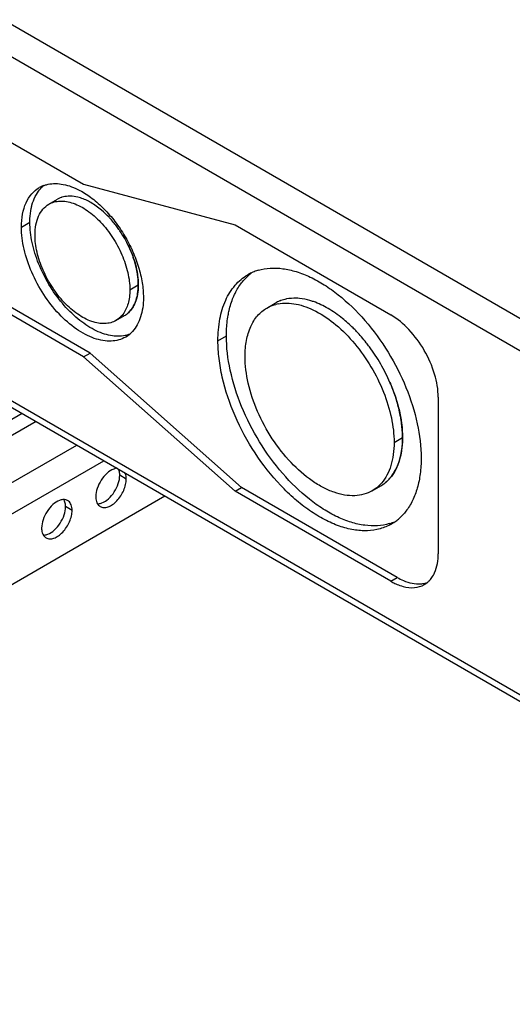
# Model space of a CAD drawing. Header units: inches. Extents: x 6 to 353, y 6 to 228.
# Tile 130 of 256: x 320.78 to 324, y 120.59 to 127.01. Entities that reach past the tile are written whole.
import ezdxf

# ---------------------------------------------------------------- set-up
doc = ezdxf.new("R2010")
doc.units = ezdxf.units.IN
doc.header["$LTSCALE"] = 19.946667
doc.header["$MEASUREMENT"] = 0
doc.layers.get('0').update_dxf_attribs({"linetype": 'CONTINUOUS'})
doc.layers.add('03_ALL_AXES', color=7, linetype='CONTINUOUS')

msp = doc.modelspace()

# ---------------------------------------------------------------- linework, layer by layer
at = {"color": 7, "linetype": 'Continuous'}
for p, q in [((331.5881, 120.708), (316.2863, 129.5423)), ((330.7902, 120.958), (316.847, 129.0079)), ((316.8831, 126.7483), (330.7934, 118.7173)), ((316.9098, 126.6892), (330.7934, 118.6737)), ((320.7988, 124.4439), (317.7691, 122.6947)), ((320.8908, 124.3909), (317.7691, 122.5886)), ((317.7691, 122.2824), (321.1559, 124.2378)), ((317.7691, 122.0783), (321.3327, 124.1357)), ((317.7691, 121.6186), (321.7308, 123.9059))]:
    msp.add_line(p, q, dxfattribs=at)
at = {"layer": '03_ALL_AXES', "color": 7, "linetype": 'Continuous'}
for p, q in [((320.4509, 126.3698), (321.2007, 125.9369)), ((321.2007, 125.9369), (322.1885, 125.6722)), ((320.9742, 125.8073), (321.0293, 125.8392)), ((320.7952, 125.6581), (320.8503, 125.6899)), ((322.1885, 125.6722), (323.2047, 125.0855)), ((321.2007, 124.8131), (319.8841, 125.5732)), ((321.2431, 124.8376), (319.9265, 125.5977)), ((321.5023, 125.2498), (321.5574, 125.2817)), ((322.3963, 125.1306), (322.4515, 125.1625)), ((321.4117, 125.0496), (321.4668, 125.0814)), ((322.0772, 124.9179), (322.1323, 124.9498)), ((321.2007, 124.8131), (321.2431, 124.8376)), ((322.1885, 123.9371), (321.2007, 124.8131)), ((322.231, 123.9616), (321.2431, 124.8376)), ((323.5144, 124.5491), (323.5144, 123.5293)), ((323.2262, 124.2545), (323.2814, 124.2864)), ((321.4789, 124.016), (321.4365, 124.0405)), ((323.0838, 123.9398), (323.139, 123.9717)), ((322.1885, 123.9371), (322.231, 123.9616)), ((323.2047, 123.3505), (322.1885, 123.9371)), ((323.2471, 123.375), (322.231, 123.9616)), ((321.1254, 123.8119), (321.0829, 123.8364)), ((323.2047, 123.3505), (323.2471, 123.375))]:
    msp.add_line(p, q, dxfattribs=at)
for centre, radius, start, end in [((321.0062, 125.7517), 0.1892, 110.63388, 119.97833), ((321.0709, 125.7732), 0.2033, 135.33244, 137.72779), ((321.0664, 125.7777), 0.1969, 130.09349, 135.34152), ((321.1025, 125.7124), 0.1464, 115.88076, 119.99721), ((321.1034, 125.7104), 0.1486, 108.94298, 115.86299), ((321.1044, 125.7076), 0.1516, 107.55766, 108.9539), ((320.8143, 125.21), 0.7533, 30.86227, 33.719), ((320.8125, 125.2088), 0.7556, 26.28682, 30.87228), ((322.4331, 125.0628), 0.3272, 106.41553, 108.55216), ((322.4282, 125.0752), 0.3139, 114.75897, 119.9893), ((322.4874, 125.102), 0.3204, 126.45346, 131.22982), ((322.4309, 125.0693), 0.3204, 108.54644, 114.74004), ((322.5669, 124.9625), 0.2309, 112.01917, 119.97815), ((322.5177, 124.912), 0.2505, 100.98048, 104.65821), ((321.3928, 125.2094), 0.1479, 300.03652, 311.05869), ((321.3904, 125.2122), 0.1515, 311.04075, 312.43674), ((321.379, 125.1058), 0.19, 300.04122, 310.09079), ((321.3727, 125.1131), 0.1997, 310.12959, 317.74544), ((322.1157, 124.1748), 1.1816, 29.99306, 36.51646), ((322.1221, 124.179), 1.1739, 29.97182, 36.5377), ((322.1159, 124.1747), 1.1814, 23.48846, 30.00223), ((322.1228, 124.1782), 1.1737, 23.46716, 30.02352), ((321.3658, 124.0514), 0.0693, 20.99176, 26.4225), ((322.9552, 124.1542), 0.2504, 315.34242, 319.02257), ((323.0235, 124.1715), 0.2309, 300.0197, 307.99181), ((321.0705, 123.8242), 0.0585, 84.93166, 89.90132), ((321.0727, 123.8353), 0.0471, 51.40328, 60.02865), ((321.3329, 123.8778), 0.0471, 231.40328, 240.02865), ((323.1023, 124.0394), 0.3272, 286.41299, 288.55238), ((323.1045, 124.033), 0.3204, 288.54666, 294.73898), ((323.052, 123.995), 0.3137, 300.00265, 306.44318), ((323.048, 124.0003), 0.3204, 306.45259, 311.22986), ((320.9793, 123.6737), 0.0471, 231.40328, 240.02865), ((323.3972, 123.6834), 0.3846, 239.95412, 244.55304), ((323.3498, 123.4565), 0.1475, 300.03868, 309.67776)]:
    msp.add_arc(centre, radius, start, end, dxfattribs=at)
for points, knots in [([(320.7952, 125.6581), (320.7952, 125.6866), (320.7995, 125.7408), (320.8215, 125.8153), (320.8584, 125.8757), (320.8931, 125.9049), (320.9117, 125.9156)], [0, 0, 0, 0, 0.289788, 0.549054, 0.782225, 1, 1, 1, 1]), ([(320.8847, 125.8569), (320.8872, 125.8618), (320.8972, 125.8806), (320.9098, 125.8982), (320.9205, 125.9099)], [0, 0, 0, 0, 0.258425, 1, 1, 1, 1]), ([(320.8847, 125.8569), (320.8872, 125.8618), (320.8972, 125.8806), (320.9098, 125.8982), (320.9205, 125.9099)], [0, 0, 0, 0, 0.258425, 1, 1, 1, 1]), ([(320.9395, 125.9288), (320.9419, 125.9297), (320.9516, 125.9331), (320.9615, 125.9357), (320.969, 125.9373)], [0, 0, 0, 0, 0.247889, 1, 1, 1, 1]), ([(320.969, 125.9373), (320.9847, 125.9406), (321.0179, 125.9436), (321.0696, 125.9379), (321.1233, 125.9223), (321.1586, 125.9063), (321.1763, 125.8969)], [0, 0, 0, 0, 0.222844, 0.461726, 0.720276, 1, 1, 1, 1]), ([(321.1763, 125.8969), (321.2043, 125.8821), (321.2599, 125.8456), (321.3366, 125.777), (321.4076, 125.6948), (321.4702, 125.602), (321.5218, 125.5024), (321.5604, 125.3998), (321.5846, 125.2984), (321.5907, 125.2311), (321.5907, 125.1988)], [0, 0, 0, 0, 0.112519, 0.234721, 0.36406, 0.497322, 0.63096, 0.761391, 0.885312, 1, 1, 1, 1]), ([(320.859, 125.7804), (320.8604, 125.7873), (320.8666, 125.8135), (320.8759, 125.839), (320.8847, 125.8569)], [0, 0, 0, 0, 0.261698, 1, 1, 1, 1]), ([(320.859, 125.7804), (320.8604, 125.7873), (320.8666, 125.8135), (320.8759, 125.839), (320.8847, 125.8569)], [0, 0, 0, 0, 0.261699, 1, 1, 1, 1]), ([(320.9742, 125.8073), (320.985, 125.8136), (321.0087, 125.8234), (321.048, 125.8292), (321.0901, 125.8261), (321.1514, 125.8098), (321.2297, 125.767), (321.3162, 125.6904), (321.3926, 125.5925), (321.4528, 125.4813), (321.4918, 125.3659), (321.5023, 125.2872), (321.5023, 125.2498)], [0, 0, 0, 0, 0.04286, 0.08749, 0.135324, 0.187288, 0.304554, 0.438224, 0.58257, 0.729727, 0.871311, 1, 1, 1, 1]), ([(321.1138, 125.8596), (321.109, 125.8597), (321.0904, 125.8594), (321.0718, 125.8562), (321.0587, 125.8521)], [0, 0, 0, 0, 0.258803, 1, 1, 1, 1]), ([(321.1793, 125.8483), (321.1737, 125.85), (321.1524, 125.856), (321.1302, 125.8593), (321.1138, 125.8596)], [0, 0, 0, 0, 0.262423, 1, 1, 1, 1]), ([(321.3169, 125.7688), (321.2954, 125.7869), (321.252, 125.8182), (321.2032, 125.8408), (321.1793, 125.8483)], [0, 0, 0, 0, 0.527892, 1, 1, 1, 1]), ([(320.8503, 125.6899), (320.8503, 125.6978), (320.851, 125.7281), (320.8545, 125.7584), (320.859, 125.7804)], [0, 0, 0, 0, 0.260529, 1, 1, 1, 1]), ([(320.8503, 125.6899), (320.8503, 125.6978), (320.851, 125.7281), (320.8545, 125.7584), (320.859, 125.7804)], [0, 0, 0, 0, 0.260529, 1, 1, 1, 1]), ([(320.8836, 125.6071), (320.8836, 125.6292), (320.8869, 125.6714), (320.904, 125.7293), (320.9327, 125.7763), (320.9597, 125.799), (320.9742, 125.8073)], [0, 0, 0, 0, 0.289772, 0.549063, 0.782222, 1, 1, 1, 1]), ([(321.3823, 125.7046), (321.3771, 125.7105), (321.3565, 125.7331), (321.3343, 125.7542), (321.3169, 125.7688)], [0, 0, 0, 0, 0.256125, 1, 1, 1, 1]), ([(321.441, 125.6282), (321.4364, 125.635), (321.4182, 125.6614), (321.3982, 125.6866), (321.3823, 125.7046)], [0, 0, 0, 0, 0.252954, 1, 1, 1, 1]), ([(321.4742, 124.9413), (321.4603, 124.9333), (321.4297, 124.9206), (321.3793, 124.9132), (321.3251, 124.9172), (321.2684, 124.9323), (321.2103, 124.9579), (321.13, 125.0071), (321.0344, 125.0917), (320.9362, 125.2175), (320.8588, 125.3605), (320.8086, 125.5089), (320.7952, 125.61), (320.7952, 125.6581)], [0, 0, 0, 0, 0.042849, 0.087466, 0.135288, 0.18724, 0.243731, 0.304737, 0.438373, 0.582681, 0.729798, 0.871346, 1, 1, 1, 1]), ([(321.472, 124.9514), (321.4567, 124.9482), (321.4244, 124.9452), (321.3742, 124.9504), (321.3219, 124.9649), (321.2481, 124.9974), (321.1567, 125.0604), (321.0574, 125.1611), (320.9713, 125.2826), (320.9045, 125.4165), (320.8616, 125.5534), (320.8503, 125.6459), (320.8503, 125.6899)], [0, 0, 0, 0, 0.044069, 0.09121, 0.142122, 0.197109, 0.318792, 0.45349, 0.595657, 0.738544, 0.87528, 1, 1, 1, 1]), ([(321.4117, 125.0496), (321.4009, 125.0433), (321.3771, 125.0334), (321.3379, 125.0277), (321.2957, 125.0308), (321.2345, 125.0471), (321.1562, 125.0899), (321.0697, 125.1665), (320.9932, 125.2644), (320.9331, 125.3756), (320.894, 125.491), (320.8836, 125.5697), (320.8836, 125.6071)], [0, 0, 0, 0, 0.04286, 0.08749, 0.135324, 0.187288, 0.304554, 0.438224, 0.58257, 0.729727, 0.871311, 1, 1, 1, 1]), ([(321.4899, 125.5434), (321.4935, 125.5361), (321.5073, 125.507), (321.5192, 125.4771), (321.5268, 125.4543)], [0, 0, 0, 0, 0.252969, 1, 1, 1, 1]), ([(321.5268, 125.4543), (321.5243, 125.4618), (321.5135, 125.4921), (321.5007, 125.5217), (321.4899, 125.5434)], [0, 0, 0, 0, 0.246653, 1, 1, 1, 1]), ([(321.5268, 125.4543), (321.5293, 125.4469), (321.5385, 125.4178), (321.5457, 125.388), (321.5497, 125.3657)], [0, 0, 0, 0, 0.256078, 1, 1, 1, 1]), ([(321.5497, 125.3657), (321.5484, 125.373), (321.5424, 125.403), (321.5342, 125.4324), (321.5268, 125.4543)], [0, 0, 0, 0, 0.243681, 1, 1, 1, 1]), ([(322.3406, 125.3767), (322.3656, 125.3841), (322.4191, 125.3931), (322.5032, 125.3895), (322.5914, 125.3695), (322.6822, 125.3337), (322.7738, 125.2827), (322.8981, 125.1936), (323.0441, 125.0506), (323.1928, 124.846), (323.3087, 124.6187), (323.3832, 124.3855), (323.403, 124.2277), (323.403, 124.1525)], [0, 0, 0, 0, 0.043535, 0.089897, 0.139956, 0.194158, 0.252573, 0.314965, 0.449481, 0.592266, 0.736276, 0.874267, 1, 1, 1, 1]), ([(321.5497, 125.3657), (321.551, 125.3585), (321.5553, 125.3307), (321.5574, 125.3025), (321.5574, 125.2817)], [0, 0, 0, 0, 0.259338, 1, 1, 1, 1]), ([(321.5574, 125.2817), (321.5574, 125.2884), (321.5567, 125.3166), (321.5534, 125.3446), (321.5497, 125.3657)], [0, 0, 0, 0, 0.240454, 1, 1, 1, 1]), ([(322.0772, 124.9179), (322.0772, 124.9655), (322.0844, 125.0558), (322.1209, 125.1799), (322.1734, 125.2655), (322.2264, 125.3176), (322.256, 125.3382), (322.2713, 125.3471)], [0, 0, 0, 0, 0.289586, 0.54863, 0.781636, 0.891838, 1, 1, 1, 1]), ([(322.2316, 125.2955), (322.235, 125.2998), (322.2487, 125.3167), (322.264, 125.3322), (322.2762, 125.3429)], [0, 0, 0, 0, 0.253815, 1, 1, 1, 1]), ([(322.2316, 125.2955), (322.235, 125.2998), (322.2487, 125.3167), (322.264, 125.3322), (322.2762, 125.3429)], [0, 0, 0, 0, 0.253815, 1, 1, 1, 1]), ([(321.5023, 125.2498), (321.5023, 125.234), (321.5005, 125.2034), (321.4896, 125.1478), (321.4722, 125.1096), (321.4563, 125.089)], [0, 0, 0, 0, 0.280038, 0.539687, 1, 1, 1, 1]), ([(321.5574, 125.2817), (321.5574, 125.2751), (321.5568, 125.2499), (321.5537, 125.2248), (321.5497, 125.2067)], [0, 0, 0, 0, 0.261327, 1, 1, 1, 1]), ([(321.5497, 125.2067), (321.551, 125.2125), (321.5557, 125.2373), (321.5574, 125.2625), (321.5574, 125.2817)], [0, 0, 0, 0, 0.238852, 1, 1, 1, 1]), ([(322.1771, 125.2004), (322.1807, 125.2092), (322.1958, 125.2425), (322.215, 125.274), (322.2316, 125.2955)], [0, 0, 0, 0, 0.259189, 1, 1, 1, 1]), ([(322.1771, 125.2004), (322.1807, 125.2092), (322.1958, 125.2425), (322.215, 125.274), (322.2316, 125.2955)], [0, 0, 0, 0, 0.259189, 1, 1, 1, 1]), ([(321.5907, 125.1988), (321.5907, 125.1766), (321.588, 125.134), (321.5749, 125.0739), (321.5531, 125.0215), (321.5322, 124.9917), (321.5205, 124.9788)], [0, 0, 0, 0, 0.282086, 0.541548, 0.779468, 1, 1, 1, 1]), ([(321.5497, 125.2067), (321.5484, 125.201), (321.5429, 125.1795), (321.5347, 125.1587), (321.5268, 125.1444)], [0, 0, 0, 0, 0.262505, 1, 1, 1, 1]), ([(321.5268, 125.1444), (321.5294, 125.149), (321.5392, 125.1689), (321.546, 125.1902), (321.5497, 125.2067)], [0, 0, 0, 0, 0.238621, 1, 1, 1, 1]), ([(322.1436, 125.0839), (322.1455, 125.0943), (322.1535, 125.1339), (322.1656, 125.1728), (322.1771, 125.2004)], [0, 0, 0, 0, 0.260306, 1, 1, 1, 1]), ([(322.1436, 125.0839), (322.1455, 125.0943), (322.1535, 125.1339), (322.1656, 125.1728), (322.1771, 125.2004)], [0, 0, 0, 0, 0.260306, 1, 1, 1, 1]), ([(322.5252, 125.1897), (322.5213, 125.189), (322.506, 125.1857), (322.4911, 125.1809), (322.4803, 125.1765)], [0, 0, 0, 0, 0.253181, 1, 1, 1, 1]), ([(322.6092, 125.1931), (322.6019, 125.1938), (322.5739, 125.1957), (322.5456, 125.1937), (322.5252, 125.1897)], [0, 0, 0, 0, 0.259376, 1, 1, 1, 1]), ([(322.7004, 125.1724), (322.6927, 125.175), (322.663, 125.1845), (322.6321, 125.1908), (322.6092, 125.1931)], [0, 0, 0, 0, 0.260904, 1, 1, 1, 1]), ([(321.5268, 125.1444), (321.5245, 125.1402), (321.5149, 125.1242), (321.5029, 125.1097), (321.4927, 125.1004)], [0, 0, 0, 0, 0.258788, 1, 1, 1, 1]), ([(321.4927, 125.1004), (321.496, 125.1034), (321.5092, 125.1166), (321.52, 125.132), (321.5268, 125.1444)], [0, 0, 0, 0, 0.243041, 1, 1, 1, 1]), ([(322.2539, 124.8159), (322.2539, 124.8507), (322.2592, 124.917), (322.286, 125.008), (322.3245, 125.0707), (322.3634, 125.109), (322.3851, 125.1241), (322.3963, 125.1306)], [0, 0, 0, 0, 0.28958, 0.548633, 0.781636, 0.891838, 1, 1, 1, 1]), ([(322.3963, 125.1306), (322.4008, 125.1332), (322.4193, 125.143), (322.4391, 125.1503), (322.4543, 125.1543)], [0, 0, 0, 0, 0.248387, 1, 1, 1, 1]), ([(322.47, 125.1579), (322.4887, 125.1615), (322.5283, 125.1647), (322.5895, 125.1577), (322.6533, 125.1394), (322.7432, 125.0991), (322.8543, 125.0218), (322.975, 124.8986), (323.0795, 124.7504), (323.1605, 124.5873), (323.2125, 124.4207), (323.2262, 124.3082), (323.2262, 124.2545)], [0, 0, 0, 0, 0.044179, 0.091467, 0.142531, 0.197659, 0.319523, 0.454243, 0.596288, 0.738963, 0.87547, 1, 1, 1, 1]), ([(322.8901, 125.0629), (322.8602, 125.087), (322.7999, 125.1292), (322.7333, 125.1609), (322.7004, 125.1724)], [0, 0, 0, 0, 0.524439, 1, 1, 1, 1]), ([(321.4563, 125.089), (321.4501, 125.081), (321.4365, 125.0662), (321.4202, 125.0545), (321.4117, 125.0496)], [0, 0, 0, 0, 0.50651, 1, 1, 1, 1]), ([(322.1323, 124.9498), (322.1323, 124.9614), (322.1332, 125.0063), (322.1378, 125.0512), (322.1436, 125.0839)], [0, 0, 0, 0, 0.259225, 1, 1, 1, 1]), ([(322.1323, 124.9498), (322.1323, 124.9614), (322.1332, 125.0063), (322.1378, 125.0512), (322.1436, 125.0839)], [0, 0, 0, 0, 0.259225, 1, 1, 1, 1]), ([(322.9813, 124.9782), (322.974, 124.986), (322.945, 125.0156), (322.9141, 125.0435), (322.8901, 125.0629)], [0, 0, 0, 0, 0.255888, 1, 1, 1, 1]), ([(323.5144, 124.5491), (323.5144, 124.5999), (323.4953, 124.707), (323.4289, 124.8574), (323.3318, 124.9901), (323.2486, 125.0602), (323.2047, 125.0855)], [0, 0, 0, 0, 0.237238, 0.500001, 0.762763, 1, 1, 1, 1]), ([(321.5014, 124.96), (321.4991, 124.9591), (321.4894, 124.9557), (321.4795, 124.953), (321.472, 124.9514)], [0, 0, 0, 0, 0.247889, 1, 1, 1, 1]), ([(321.5015, 124.96), (321.4991, 124.9591), (321.4894, 124.9557), (321.4795, 124.953), (321.472, 124.9514)], [0, 0, 0, 0, 0.247888, 1, 1, 1, 1]), ([(323.1947, 123.7256), (323.1697, 123.7182), (323.1162, 123.7091), (323.0321, 123.7127), (322.9439, 123.7327), (322.8531, 123.7686), (322.7615, 123.8196), (322.6372, 123.9087), (322.4912, 124.0517), (322.3425, 124.2563), (322.2266, 124.4836), (322.1521, 124.7168), (322.1323, 124.8746), (322.1323, 124.9498)], [0, 0, 0, 0, 0.043536, 0.089897, 0.139957, 0.19416, 0.252575, 0.314968, 0.449483, 0.592268, 0.736277, 0.874267, 1, 1, 1, 1]), ([(323.0653, 124.8779), (323.0587, 124.8868), (323.0322, 124.9215), (323.0037, 124.9546), (322.9813, 124.9782)], [0, 0, 0, 0, 0.253474, 1, 1, 1, 1]), ([(323.2088, 123.7233), (323.1857, 123.71), (323.1348, 123.6888), (323.0507, 123.6765), (322.9603, 123.6831), (322.8658, 123.7082), (322.769, 123.751), (322.6717, 123.8106), (322.5759, 123.8855), (322.451, 124.0059), (322.3122, 124.1837), (322.1833, 124.4218), (322.112, 124.6327), (322.0824, 124.7987), (322.0772, 124.8791), (322.0772, 124.9179)], [0, 0, 0, 0, 0.042833, 0.087434, 0.135238, 0.187169, 0.243639, 0.304623, 0.369749, 0.438386, 0.582639, 0.7297, 0.871198, 0.937587, 1, 1, 1, 1]), ([(323.0838, 123.9398), (323.0669, 123.93), (323.0295, 123.9145), (322.9678, 123.9055), (322.9016, 123.9103), (322.8323, 123.9288), (322.7613, 123.9602), (322.6632, 124.0202), (322.5464, 124.1236), (322.4263, 124.2774), (322.3317, 124.4521), (322.2704, 124.6336), (322.2539, 124.7571), (322.2539, 124.8159)], [0, 0, 0, 0, 0.042849, 0.087467, 0.135288, 0.187239, 0.243732, 0.304738, 0.438373, 0.582681, 0.729798, 0.871348, 1, 1, 1, 1]), ([(323.1994, 124.6456), (323.2038, 124.6354), (323.2206, 124.5951), (323.2351, 124.5538), (323.2444, 124.5225)], [0, 0, 0, 0, 0.253485, 1, 1, 1, 1]), ([(323.2444, 124.5225), (323.2413, 124.5328), (323.2282, 124.5745), (323.2125, 124.6154), (323.1994, 124.6456)], [0, 0, 0, 0, 0.246243, 1, 1, 1, 1]), ([(323.2444, 124.5225), (323.2474, 124.5124), (323.2586, 124.4724), (323.2673, 124.4318), (323.272, 124.4013)], [0, 0, 0, 0, 0.255853, 1, 1, 1, 1]), ([(323.272, 124.4013), (323.2705, 124.4113), (323.2633, 124.4522), (323.2533, 124.4925), (323.2444, 124.5225)], [0, 0, 0, 0, 0.243985, 1, 1, 1, 1]), ([(323.272, 124.4013), (323.2736, 124.3915), (323.2788, 124.3534), (323.2814, 124.3149), (323.2814, 124.2864)], [0, 0, 0, 0, 0.258318, 1, 1, 1, 1]), ([(323.2814, 124.2864), (323.2814, 124.2957), (323.2805, 124.3341), (323.2765, 124.3725), (323.272, 124.4013)], [0, 0, 0, 0, 0.241536, 1, 1, 1, 1]), ([(323.2814, 124.2864), (323.2814, 124.2773), (323.2806, 124.2425), (323.2769, 124.2076), (323.272, 124.1823)], [0, 0, 0, 0, 0.259834, 1, 1, 1, 1]), ([(323.272, 124.1823), (323.2736, 124.1905), (323.2792, 124.2249), (323.2814, 124.2599), (323.2814, 124.2864)], [0, 0, 0, 0, 0.240279, 1, 1, 1, 1]), ([(323.2262, 124.2545), (323.2262, 124.2281), (323.2231, 124.1771), (323.2078, 124.105), (323.1823, 124.0419), (323.1579, 124.0057), (323.1443, 123.99)], [0, 0, 0, 0, 0.281409, 0.540748, 0.779019, 1, 1, 1, 1]), ([(323.272, 124.1823), (323.2705, 124.1743), (323.2638, 124.1438), (323.2539, 124.114), (323.2444, 124.093)], [0, 0, 0, 0, 0.260967, 1, 1, 1, 1]), ([(323.2444, 124.093), (323.2475, 124.0998), (323.2594, 124.1286), (323.2676, 124.159), (323.272, 124.1823)], [0, 0, 0, 0, 0.239764, 1, 1, 1, 1]), ([(323.403, 124.1525), (323.403, 124.1184), (323.3992, 124.0526), (323.3807, 123.9593), (323.3499, 123.8766), (323.3203, 123.8282), (323.3037, 123.8068)], [0, 0, 0, 0, 0.279647, 0.538677, 0.777799, 1, 1, 1, 1]), ([(321.3968, 124.0816), (321.381, 124.0756), (321.3499, 124.0546), (321.3134, 124.0105), (321.2878, 123.9579), (321.2802, 123.9195), (321.2802, 123.9013)], [0, 0, 0, 0, 0.22565, 0.487907, 0.756853, 1, 1, 1, 1]), ([(321.3199, 123.8602), (321.3357, 123.8661), (321.3668, 123.8872), (321.4033, 123.9312), (321.4289, 123.9839), (321.4365, 124.0223), (321.4365, 124.0405)], [0, 0, 0, 0, 0.22565, 0.487907, 0.756853, 1, 1, 1, 1]), ([(321.4206, 124.0868), (321.4187, 124.0867), (321.4106, 124.0859), (321.4026, 124.0837), (321.3968, 124.0816)], [0, 0, 0, 0, 0.237153, 1, 1, 1, 1]), ([(321.4365, 124.0405), (321.4365, 124.0437), (321.436, 124.0558), (321.4337, 124.068), (321.4305, 124.0763)], [0, 0, 0, 0, 0.268124, 1, 1, 1, 1]), ([(321.4789, 124.016), (321.4789, 124.0199), (321.4783, 124.0341), (321.4749, 124.0485), (321.4703, 124.0578)], [0, 0, 0, 0, 0.272523, 1, 1, 1, 1]), ([(323.2444, 124.093), (323.2414, 124.0863), (323.229, 124.0611), (323.2131, 124.0375), (323.1994, 124.0218)], [0, 0, 0, 0, 0.25937, 1, 1, 1, 1]), ([(323.1994, 124.0218), (323.2039, 124.0269), (323.2215, 124.0489), (323.2356, 124.0736), (323.2444, 124.093)], [0, 0, 0, 0, 0.241999, 1, 1, 1, 1]), ([(321.3093, 123.837), (321.3163, 123.8329), (321.334, 123.8284), (321.3623, 123.8341), (321.3913, 123.8499), (321.4191, 123.8745), (321.4437, 123.9059), (321.463, 123.9416), (321.4755, 123.9787), (321.4789, 124.004), (321.4789, 124.016)], [0, 0, 0, 0, 0.086936, 0.18641, 0.303807, 0.437621, 0.582126, 0.729411, 0.871212, 1, 1, 1, 1]), ([(323.1334, 123.9782), (323.1296, 123.9744), (323.1145, 123.96), (323.0974, 123.9476), (323.0838, 123.9398)], [0, 0, 0, 0, 0.252913, 1, 1, 1, 1]), ([(323.1994, 124.0218), (323.1968, 124.0188), (323.1863, 124.0073), (323.1748, 123.9968), (323.1656, 123.9896)], [0, 0, 0, 0, 0.253179, 1, 1, 1, 1]), ([(323.1656, 123.9896), (323.1686, 123.992), (323.1807, 124.0019), (323.1917, 124.013), (323.1994, 124.0218)], [0, 0, 0, 0, 0.247485, 1, 1, 1, 1]), ([(321.2802, 123.9013), (321.2802, 123.8968), (321.281, 123.8807), (321.2855, 123.8644), (321.2916, 123.8544)], [0, 0, 0, 0, 0.276625, 1, 1, 1, 1]), ([(321.0433, 123.8774), (321.0274, 123.8715), (320.9963, 123.8505), (320.9599, 123.8064), (320.9342, 123.7537), (320.9267, 123.7154), (320.9267, 123.6971)], [0, 0, 0, 0, 0.22565, 0.487907, 0.756853, 1, 1, 1, 1]), ([(321.0706, 123.8828), (321.0684, 123.8828), (321.0591, 123.8823), (321.0499, 123.8799), (321.0433, 123.8774)], [0, 0, 0, 0, 0.235436, 1, 1, 1, 1]), ([(321.0769, 123.8721), (321.0766, 123.8731), (321.075, 123.8769), (321.0731, 123.8806), (321.0715, 123.8832)], [0, 0, 0, 0, 0.257173, 1, 1, 1, 1]), ([(321.0963, 123.8762), (321.0947, 123.8771), (321.0883, 123.8803), (321.0811, 123.882), (321.0757, 123.8825)], [0, 0, 0, 0, 0.245653, 1, 1, 1, 1]), ([(321.0829, 123.8364), (321.0829, 123.8396), (321.0825, 123.8517), (321.0801, 123.8638), (321.0769, 123.8721)], [0, 0, 0, 0, 0.268124, 1, 1, 1, 1]), ([(321.1254, 123.8119), (321.1254, 123.824), (321.1226, 123.8464), (321.1099, 123.8659), (321.1021, 123.8722)], [0, 0, 0, 0, 0.547342, 1, 1, 1, 1]), ([(321.2916, 123.8544), (321.2925, 123.8531), (321.2958, 123.8482), (321.3, 123.8437), (321.3035, 123.8409)], [0, 0, 0, 0, 0.258072, 1, 1, 1, 1]), ([(321.2925, 123.8549), (321.2947, 123.8549), (321.304, 123.8553), (321.3132, 123.8577), (321.3199, 123.8602)], [0, 0, 0, 0, 0.235436, 1, 1, 1, 1]), ([(320.9558, 123.6328), (320.9628, 123.6288), (320.9804, 123.6242), (321.0088, 123.6299), (321.0378, 123.6458), (321.0656, 123.6704), (321.0901, 123.7018), (321.1095, 123.7375), (321.122, 123.7746), (321.1254, 123.7999), (321.1254, 123.8119)], [0, 0, 0, 0, 0.086936, 0.18641, 0.303807, 0.437621, 0.582126, 0.729411, 0.871212, 1, 1, 1, 1]), ([(320.9663, 123.6561), (320.9822, 123.662), (321.0132, 123.683), (321.0497, 123.7271), (321.0754, 123.7798), (321.0829, 123.8181), (321.0829, 123.8364)], [0, 0, 0, 0, 0.22565, 0.487907, 0.756853, 1, 1, 1, 1]), ([(323.3037, 123.8068), (323.3003, 123.8025), (323.2866, 123.7856), (323.2713, 123.7701), (323.2591, 123.7594)], [0, 0, 0, 0, 0.253817, 1, 1, 1, 1]), ([(320.9267, 123.6971), (320.9267, 123.6927), (320.9275, 123.6766), (320.9319, 123.6603), (320.9381, 123.6503)], [0, 0, 0, 0, 0.276625, 1, 1, 1, 1]), ([(320.9381, 123.6503), (320.9389, 123.649), (320.9423, 123.644), (320.9464, 123.6396), (320.9499, 123.6368)], [0, 0, 0, 0, 0.258072, 1, 1, 1, 1]), ([(320.939, 123.6507), (320.9412, 123.6507), (320.9505, 123.6512), (320.9597, 123.6536), (320.9663, 123.6561)], [0, 0, 0, 0, 0.235436, 1, 1, 1, 1]), ([(323.4729, 123.3744), (323.4798, 123.3843), (323.5063, 123.4317), (323.5144, 123.4875), (323.5144, 123.5293)], [0, 0, 0, 0, 0.224498, 1, 1, 1, 1]), ([(323.232, 123.3361), (323.2364, 123.334), (323.2535, 123.3263), (323.2713, 123.32), (323.2848, 123.3164)], [0, 0, 0, 0, 0.25918, 1, 1, 1, 1]), ([(323.2471, 123.375), (323.2601, 123.3674), (323.308, 123.3431), (323.3633, 123.33), (323.4019, 123.3335)], [0, 0, 0, 0, 0.27959, 1, 1, 1, 1]), ([(323.2848, 123.3164), (323.309, 123.3099), (323.3571, 123.3038), (323.4043, 123.3176), (323.4237, 123.3288)], [0, 0, 0, 0, 0.527891, 1, 1, 1, 1]), ([(323.4019, 123.3335), (323.4056, 123.3338), (323.4197, 123.3355), (323.4337, 123.3391), (323.4436, 123.3428)], [0, 0, 0, 0, 0.255644, 1, 1, 1, 1]), ([(323.444, 123.3429), (323.4467, 123.3452), (323.4573, 123.3547), (323.4667, 123.3656), (323.4729, 123.3744)], [0, 0, 0, 0, 0.245598, 1, 1, 1, 1])]:
    msp.add_open_spline(points, degree=3, knots=knots, dxfattribs=at)

doc.saveas('drawing.dxf')
